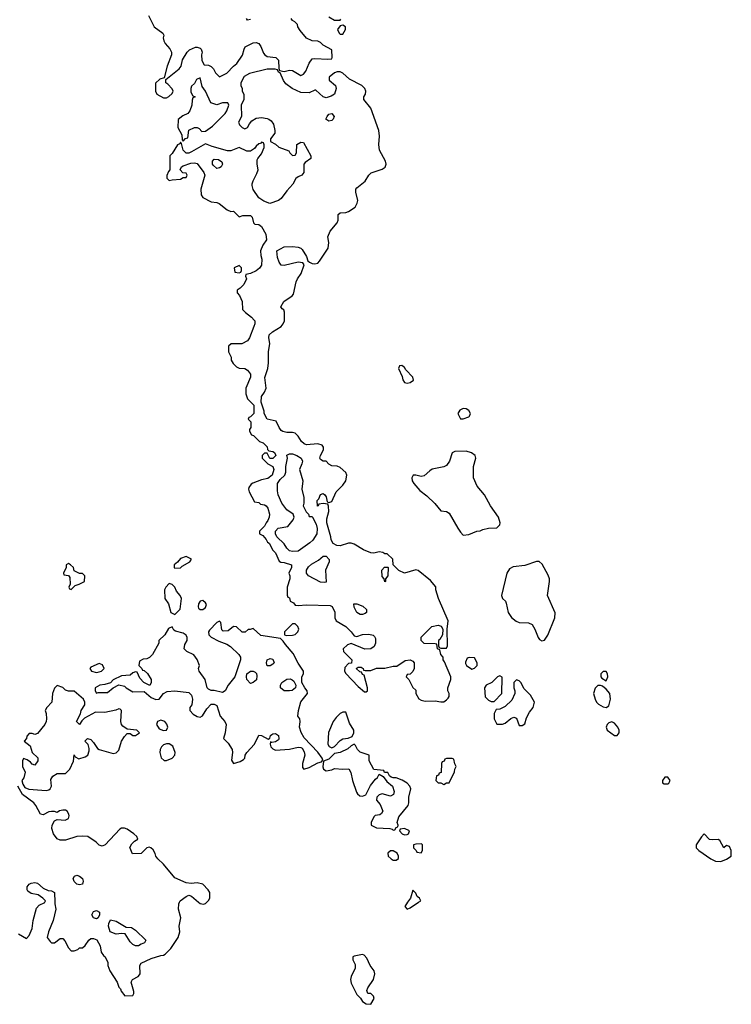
# Model space of a CAD drawing. Header units: inches. Extents: x 2380427 to 2580949, y 385907 to 546039.
# Tile 72 of 121: x 2561722 to 2566804, y 429272 to 436301. Entities that reach past the tile are written whole.
import ezdxf

# ---------------------------------------------------------------- set-up
doc = ezdxf.new("R2010")
doc.units = ezdxf.units.IN
doc.header["$MEASUREMENT"] = 0
doc.layers.add('C5462', color=7, linetype='Continuous')
doc.layers.add('C5463', color=7, linetype='Continuous')

msp = doc.modelspace()

# ---------------------------------------------------------------- linework, layer by layer
at = {"layer": 'C5462', "color": 5, "elevation": 40}
for points in [[(2561714, 429774), (2561770, 429742), (2561790, 429762), (2561810, 429814), (2561817.2, 429870), (2561842, 429958), (2561860.2, 429979.8), (2561902, 429998), (2561902.7, 430000)], [(2561971.9, 430000), (2561972, 429990), (2561981, 429950), (2561960.7, 429870), (2561927.3, 429790), (2561918, 429750), (2561939.6, 429719.6), (2561950, 429712), (2561970, 429712), (2562010, 429742), (2562030, 429742), (2562045.4, 429725.4), (2562070, 429674), (2562090, 429654), (2562110, 429654), (2562136.4, 429663.6), (2562150, 429674), (2562170, 429674), (2562190, 429692), (2562215.3, 429730), (2562230, 429741), (2562250, 429742.8), (2562273, 429733), (2562296, 429690), (2562303.6, 429643.6), (2562319.6, 429619.6), (2562332, 429610), (2562351.6, 429571.6), (2562351.3, 429550), (2562366.8, 429510), (2562418, 429430), (2562430, 429394), (2562442, 429382), (2562446.4, 429366.4), (2562472.7, 429332.7), (2562530, 429334), (2562538, 429350), (2562536.4, 429363.6), (2562518, 429430), (2562528, 429450), (2562568.8, 429471.1), (2562578, 429482), (2562582, 429490), (2562579, 429550), (2562590, 429564.7), (2562661.2, 429598.8), (2562730, 429620.7), (2562750, 429622.8), (2562762, 429630), (2562801.2, 429670), (2562853.2, 429750), (2562865.2, 429790), (2562862, 429830), (2562873.2, 429890), (2562857.2, 429950), (2562859, 429990), (2562864, 430000)], [(2562999.9, 430000), (2563010, 429991), (2563033.6, 429986.4), (2563050, 429991.3), (2563058.4, 430000)], [(2564492, 430000), (2564472, 429970), (2564490, 429952), (2564510, 429961), (2564570.5, 430000)]]:
    msp.add_lwpolyline(points, dxfattribs=at)
for points in [[(2562270, 429882), (2562248, 429890), (2562238, 429910), (2562250, 429934), (2562270, 429942), (2562292, 429930), (2562292, 429910), (2562282, 429890)], [(2562550, 429688.7), (2562530, 429698), (2562510, 429718), (2562475.3, 429775.3), (2562450, 429778), (2562410, 429773.2), (2562368.7, 429790), (2562355.3, 429830), (2562358, 429850), (2562370, 429874), (2562410, 429864.7), (2562483.6, 429823.6), (2562519.6, 429819.6), (2562550, 429802), (2562622, 429730), (2562614, 429710), (2562590, 429702), (2562570, 429689)], [(2564170, 429628.7), (2564110, 429615.3), (2564102, 429610), (2564102, 429590), (2564117.3, 429557.3), (2564117.3, 429530), (2564088.2, 429470), (2564084.9, 429450), (2564090, 429422), (2564130, 429342), (2564155.3, 429315.3), (2564170, 429292), (2564196, 429276), (2564230, 429272), (2564254, 429314), (2564248, 429330), (2564230, 429348), (2564208.7, 429348.7), (2564202, 429370), (2564209, 429390), (2564249.2, 429450), (2564257.2, 429490), (2564254, 429510), (2564224, 429550), (2564202, 429602), (2564183.1, 429623.1)]]:
    msp.add_lwpolyline(points, close=True, dxfattribs=at)
at = {"layer": 'C5463', "color": 5, "elevation": 40}
for points in [[(2562642, 436330), (2562682, 436250), (2562745.4, 436205.4), (2562751, 436190), (2562746, 436170), (2562751.3, 436150), (2562761, 436130), (2562793.7, 436093.7), (2562806, 436070), (2562806.8, 436050), (2562776, 435970), (2562754, 435886), (2562723.6, 435876.4), (2562692.7, 435847.3), (2562691.6, 435791.6), (2562702, 435770), (2562750, 435742), (2562770, 435742), (2562788, 435752), (2562810, 435774), (2562818, 435790), (2562810, 435806), (2562780.4, 435840.4), (2562766, 435850), (2562766, 435874), (2562862, 435950), (2562875.3, 435970), (2562885.6, 436014.4), (2562918, 436070), (2562934.6, 436085.4), (2562976.4, 436103.6), (2562990, 436104.7), (2563010, 436098), (2563018, 436090), (2563024.7, 436070), (2563021, 436050), (2563022.8, 436010), (2563039.6, 435979.6), (2563070, 435976), (2563090, 435966), (2563106, 435950), (2563121.4, 435921.4), (2563150, 435892), (2563200.4, 435919.6), (2563248, 435970), (2563272.9, 435987.1), (2563312.9, 436047.1), (2563324, 436090), (2563333.2, 436106.8), (2563390, 436136), (2563410, 436138), (2563430.8, 436130.8), (2563444.7, 436110), (2563462, 436062), (2563472, 436050), (2563490, 436038), (2563550.7, 436030.7), (2563570, 436012), (2563572.7, 435952.7), (2563578, 435938), (2563610, 435932), (2563650, 435941), (2563670, 435938), (2563730, 435902), (2563750, 435912), (2563765.6, 435934.4), (2563789.3, 435990.7), (2563810, 436022), (2563830, 436024.7), (2563922, 436018), (2563950, 436022), (2563954, 436030), (2563950, 436086), (2563890, 436118), (2563870, 436138), (2563850, 436148), (2563810, 436149), (2563770, 436169.3), (2563724.4, 436224.4), (2563709.3, 436250), (2563705.6, 436265.6), (2563686, 436286), (2563670, 436295.3), (2563661.2, 436310)], [(2563370, 436302), (2563350, 436298), (2563342, 436310)], [(2563930, 436322), (2563970, 436298), (2564010, 436298), (2564016.5, 436303.5)], [(2563058.4, 430000), (2563070, 430012), (2563079, 430030), (2563079, 430070), (2563068.7, 430090), (2563030, 430128.7), (2562990, 430139), (2562946, 430134), (2562910, 430139.3), (2562830, 430176), (2562750, 430272.7), (2562709.2, 430310), (2562693.2, 430330), (2562689.1, 430349.1), (2562675.5, 430375.5), (2562658, 430390), (2562646, 430394), (2562630, 430388), (2562590, 430348), (2562527.3, 430347.3), (2562508.4, 430391.6), (2562523.1, 430416.9), (2562543.1, 430436.9), (2562566, 430450), (2562558, 430470), (2562538, 430490), (2562490, 430522), (2562470, 430528.7), (2562450, 430528.7), (2562436.9, 430523.1), (2562332, 430410), (2562310, 430402), (2562290, 430408.7), (2562268, 430430), (2562208.8, 430468.9), (2562170, 430472.3), (2562130, 430469.2), (2562050, 430444), (2562010, 430442.7), (2561990, 430452.7), (2561963.6, 430490), (2561952.3, 430527.7), (2561955.1, 430550), (2561970, 430581), (2561990, 430592), (2562046.4, 430586.4), (2562070, 430598), (2562076.5, 430616.5), (2562074, 430630), (2562062, 430650), (2562050, 430657.2), (2562030, 430657.2), (2562007.5, 430652.5), (2561990, 430642), (2561970, 430648.7), (2561950, 430649), (2561930, 430645.2), (2561890, 430625.2), (2561870, 430628.7), (2561838, 430690), (2561822.7, 430710), (2561742, 430770), (2561708.4, 430828.4)], [(2561902.7, 430000), (2561906, 430010), (2561888, 430030), (2561852.9, 430052.9), (2561803.3, 430063.3), (2561780.1, 430080.1), (2561775.1, 430090), (2561775.1, 430110), (2561789.6, 430130.4), (2561803.3, 430136.7), (2561830, 430140.7), (2561850, 430136), (2561890, 430101), (2561925.4, 430085.4), (2561950, 430082), (2561971.3, 430070), (2561971.9, 430000)], [(2564570.5, 430000), (2564586, 430010), (2564578, 430030), (2564561.2, 430041.2), (2564550, 430066), (2564530, 430086), (2564512, 430030), (2564492, 430000)], [(2562864, 430000), (2562869, 430010), (2562910, 430041), (2562930.9, 430050.9), (2562950, 430044.7), (2562999.9, 430000)]]:
    msp.add_lwpolyline(points, dxfattribs=at)
for points in [[(2564030, 436262), (2564010, 436258), (2563992, 436230), (2564003.5, 436203.5), (2564010, 436198), (2564030, 436198), (2564049, 436230), (2564048, 436250)], [(2563490, 435948), (2563363.6, 435916.4), (2563325.4, 435894.6), (2563302, 435850), (2563302, 435830), (2563312, 435810), (2563312, 435790), (2563322, 435770), (2563322, 435730), (2563304.7, 435690), (2563306, 435610), (2563284.7, 435570), (2563292, 435550), (2563310, 435532), (2563330, 435522), (2563350, 435532), (2563362.7, 435557.3), (2563380.9, 435579.1), (2563410, 435598), (2563450, 435602), (2563490, 435596), (2563502, 435590), (2563518, 435578), (2563534.4, 435554.4), (2563544.7, 435510), (2563544.7, 435490), (2563514, 435450), (2563514, 435430), (2563550, 435411.3), (2563572, 435390), (2563644.7, 435364.7), (2563652, 435350), (2563670, 435332), (2563690, 435334), (2563698, 435350), (2563702, 435410), (2563730, 435426), (2563750, 435424.7), (2563802, 435330), (2563802, 435310), (2563759.6, 435280.4), (2563752, 435270), (2563751, 435210), (2563736, 435190), (2563710, 435179), (2563694, 435166), (2563672.8, 435127.2), (2563630, 435079), (2563590, 435024), (2563570, 435009), (2563508.7, 434988.7), (2563464.7, 435004.7), (2563429.2, 435029.2), (2563389.3, 435089.3), (2563383.1, 435116.9), (2563382, 435130), (2563388.7, 435150), (2563416.5, 435203.5), (2563424, 435230), (2563417.2, 435270), (2563419, 435301), (2563422, 435310), (2563450, 435342), (2563467.3, 435387.3), (2563467.3, 435407.3), (2563462, 435422), (2563450, 435426), (2563442, 435418), (2563430, 435415.3), (2563410, 435398), (2563398.8, 435381.2), (2563370, 435362), (2563343.1, 435363.1), (2563290, 435388.7), (2563230, 435365.2), (2563205.6, 435365.6), (2563096, 435396), (2563050, 435415.3), (2562950, 435357.2), (2562930, 435349), (2562910, 435348.7), (2562889, 435369), (2562878, 435418), (2562870, 435426), (2562864.7, 435415.3), (2562850, 435408), (2562810, 435346), (2562794, 435330), (2562794, 435230), (2562783.6, 435216.4), (2562772.7, 435187.3), (2562772, 435170), (2562790, 435152), (2562810, 435158), (2562870, 435162), (2562890, 435174), (2562910, 435174), (2562918, 435190), (2562910, 435206), (2562887.3, 435207.3), (2562868.4, 435228.4), (2562878, 435250), (2562890, 435258), (2562944.7, 435275.3), (2562970, 435278.8), (2562990, 435274.8), (2563038, 435210), (2563044.7, 435190), (2563016, 435090), (2563018, 435050), (2563030.9, 435030.9), (2563090, 435001), (2563130, 434994.8), (2563147.5, 434987.5), (2563203.6, 434943.6), (2563230, 434932), (2563250, 434934), (2563290, 434894), (2563316.4, 434903.6), (2563370, 434902), (2563382, 434890), (2563392, 434850), (2563401, 434841), (2563430, 434838), (2563450, 434824.7), (2563481, 434770), (2563484.7, 434730), (2563458, 434690), (2563442, 434650), (2563443.6, 434616.4), (2563450.8, 434590), (2563450, 434548), (2563434, 434526), (2563410, 434508), (2563370, 434488), (2563338, 434482), (2563334, 434470), (2563342, 434450), (2563322, 434410), (2563296.9, 434383.1), (2563274, 434370), (2563274, 434350), (2563291.6, 434331.6), (2563311.3, 434290), (2563312.7, 434232.7), (2563334, 434210), (2563378, 434178), (2563396.8, 434156.8), (2563401, 434150), (2563401, 434130), (2563394.8, 434110), (2563362.8, 434030), (2563350, 434009), (2563307.3, 433987.3), (2563232.7, 433987.3), (2563214, 433970), (2563214, 433930), (2563231.6, 433891.6), (2563232, 433870), (2563245.4, 433845.4), (2563270, 433822), (2563290, 433812), (2563330, 433811.3), (2563350, 433798), (2563371, 433770), (2563371.2, 433748.9), (2563338, 433670), (2563338, 433630), (2563350, 433594), (2563394, 433550), (2563394, 433490), (2563370, 433466), (2563358, 433462), (2563354, 433450), (2563372, 433430), (2563372, 433390), (2563363.6, 433376.4), (2563363.6, 433363.6), (2563378, 433338), (2563392.7, 433332.7), (2563434, 433290), (2563459.8, 433279.8), (2563490, 433252), (2563492, 433232), (2563502, 433222), (2563530, 433218), (2563542, 433210), (2563551, 433190), (2563530, 433168), (2563508, 433168), (2563490, 433206), (2563470, 433206), (2563454, 433190), (2563454, 433170), (2563494, 433130), (2563530.9, 433110.9), (2563538, 433090), (2563524.7, 433050), (2563494.4, 433025.6), (2563450, 433015.3), (2563387.1, 432992.9), (2563374.8, 432985.2), (2563358, 432962), (2563356, 432950), (2563361, 432930), (2563398, 432858), (2563430, 432854), (2563442, 432842), (2563470, 432838), (2563482, 432830), (2563493.4, 432813.4), (2563506, 432770), (2563504.7, 432750), (2563495.3, 432724.7), (2563482, 432710), (2563470, 432686), (2563434, 432650), (2563434, 432630), (2563458, 432618), (2563482, 432590), (2563491.6, 432571.6), (2563503.6, 432563.6), (2563530, 432514), (2563550, 432494), (2563575.3, 432435.3), (2563587.3, 432427.3), (2563610, 432426), (2563662, 432410), (2563662, 432390), (2563644.7, 432350), (2563651.3, 432330), (2563651.3, 432310), (2563631.3, 432250), (2563632.7, 432192.7), (2563638, 432178), (2563650, 432174), (2563654, 432150), (2563676.9, 432136.9), (2563690, 432122), (2563710, 432118), (2563770, 432124.7), (2563939.6, 432119.6), (2563952.7, 432112.7), (2563971.6, 432071.6), (2563972, 432030), (2563982, 432010), (2564052, 431970), (2564090, 431932), (2564110, 431902), (2564130, 431898), (2564170, 431911), (2564214.8, 431914.8), (2564246.8, 431906.8), (2564256.8, 431896.8), (2564262.8, 431882.8), (2564264, 431850), (2564254, 431826), (2564230.8, 431809.2), (2564186, 431806), (2564090, 431848), (2564062, 431838), (2564032, 431810), (2564034, 431790), (2564094, 431730), (2564092.7, 431707.3), (2564070, 431706), (2564043.6, 431676.4), (2564042, 431650), (2564050, 431634), (2564139.6, 431539.6), (2564183.6, 431503.6), (2564196.4, 431503.6), (2564206, 431510), (2564206, 431530), (2564182, 431622), (2564170, 431626), (2564162, 431642), (2564150, 431646), (2564126, 431670), (2564140.4, 431679.6), (2564159.6, 431679.6), (2564174, 431670), (2564178, 431658), (2564190, 431654), (2564230, 431654), (2564270, 431671.3), (2564330, 431671.3), (2564390, 431684.7), (2564415.3, 431684.7), (2564474.6, 431725.4), (2564510, 431732), (2564530, 431722), (2564538, 431710), (2564538, 431670), (2564530, 431648), (2564510, 431628), (2564490, 431626), (2564482, 431610), (2564502, 431590), (2564530, 431534), (2564550, 431514), (2564552, 431490), (2564571.6, 431451.6), (2564590, 431442), (2564616.9, 431436.9), (2564690, 431438.8), (2564730, 431431), (2564750, 431431.3), (2564770, 431444.7), (2564783.1, 431456.9), (2564788.7, 431470), (2564788.7, 431490), (2564779, 431510), (2564779, 431530), (2564802, 431590), (2564802, 431610), (2564756.4, 431716.4), (2564746, 431730), (2564746, 431750), (2564728.4, 431768.4), (2564722, 431802), (2564706, 431810), (2564702, 431842), (2564690, 431846), (2564610, 431848.7), (2564588, 431870), (2564590, 431894), (2564666, 431970), (2564710, 431978), (2564731, 431971), (2564744.7, 431950), (2564742, 431910), (2564723.6, 431876.4), (2564714, 431870), (2564714, 431830), (2564718, 431818), (2564730, 431814), (2564770, 431814), (2564778, 431830), (2564775.3, 431950), (2564782, 432010), (2564712, 432170), (2564693.2, 432230), (2564693.2, 432253.2), (2564656.5, 432296.5), (2564568.8, 432368.9), (2564550, 432374), (2564470, 432348.7), (2564429, 432369), (2564388, 432408), (2564386, 432450), (2564347.3, 432487.3), (2564330, 432488), (2564316.4, 432496.4), (2564290, 432502), (2564250, 432493.2), (2564230, 432496), (2564177, 432517), (2564110, 432557.2), (2564090, 432564), (2564070, 432562.7), (2564010, 432546), (2563986.6, 432546.6), (2563960.9, 432560.9), (2563946.6, 432586.6), (2563945.2, 432610), (2563915.3, 432710), (2563916.4, 432736.4), (2563929, 432790), (2563928, 432828), (2563922, 432842), (2563890, 432848), (2563858, 432842), (2563854, 432830), (2563848, 432828), (2563847.3, 432867.3), (2563859, 432881), (2563869.4, 432910.6), (2563890, 432918), (2563902, 432910), (2563910, 432894), (2563918, 432858), (2563930, 432854), (2563950, 432862), (2563981.2, 432930), (2564030, 432978.8), (2564052, 433010), (2564058, 433050), (2564050, 433068.7), (2564010, 433104), (2563990, 433114), (2563950, 433115.3), (2563930, 433128), (2563910, 433148.7), (2563889.3, 433149.3), (2563870, 433162), (2563865.2, 433170), (2563869.3, 433190), (2563892.7, 433230), (2563892.7, 433250), (2563882.7, 433262.7), (2563851.9, 433271.9), (2563770, 433266.6), (2563752.5, 433272.5), (2563734, 433290), (2563710, 433328.7), (2563690, 433348.7), (2563670, 433354), (2563630, 433354), (2563602, 433362), (2563589.3, 433369.3), (2563575.3, 433390), (2563554.6, 433434.6), (2563489, 433449), (2563468.4, 433488.4), (2563467.3, 433507.3), (2563446, 433570), (2563448, 433610), (2563470, 433642), (2563482, 433670), (2563473.6, 433746.4), (2563494, 433810), (2563499, 433850), (2563498, 433930), (2563509.3, 433990), (2563501.2, 434030), (2563504, 434050), (2563527, 434073), (2563588.7, 434110), (2563604, 434130), (2563613.2, 434150), (2563613.6, 434213.6), (2563608.4, 434228.4), (2563596.4, 434236.4), (2563588, 434250), (2563608.7, 434290), (2563668.7, 434330), (2563677.5, 434342.5), (2563697.2, 434430), (2563705.2, 434450), (2563731.3, 434488.7), (2563754, 434550), (2563744, 434564), (2563710, 434569.2), (2563610, 434545.2), (2563589.3, 434549.3), (2563575.3, 434570), (2563563.1, 434603.1), (2563558, 434650), (2563610, 434678.8), (2563670, 434682), (2563710, 434677.3), (2563730.6, 434670.6), (2563739.8, 434659.8), (2563770.8, 434610), (2563779.6, 434579.6), (2563791.3, 434570), (2563810, 434560.7), (2563830, 434557.3), (2563850, 434562.8), (2563864.1, 434575.9), (2563924, 434670), (2563929, 434710), (2563922, 434750), (2563939, 434790), (2563989.2, 434850), (2563997.2, 434870), (2563995.3, 434910), (2564010, 434921), (2564050, 434924), (2564070, 434930.7), (2564118, 434962), (2564133.2, 434990), (2564137.2, 435010), (2564122.7, 435070), (2564122.7, 435090), (2564130, 435101), (2564190, 435146.8), (2564215.1, 435190), (2564231.4, 435208.6), (2564310, 435233), (2564332.9, 435247.1), (2564338.4, 435270), (2564335.1, 435290), (2564292.3, 435370), (2564286.6, 435410), (2564292.3, 435470), (2564286.6, 435510), (2564230, 435668.7), (2564179, 435730), (2564179, 435750), (2564191.7, 435768.3), (2564195.1, 435790), (2564186.6, 435810), (2564165.2, 435830), (2564077.2, 435877.2), (2564030, 435919), (2564010, 435928.7), (2563990, 435928.7), (2563970, 435922), (2563931.3, 435890), (2563932, 435870), (2563978, 435830), (2563981, 435810), (2563970, 435768), (2563946.4, 435753.6), (2563910, 435744), (2563889, 435749), (2563836.4, 435796.4), (2563830, 435798), (2563790, 435778), (2563730, 435782), (2563668.7, 435808.7), (2563622.7, 435842.7), (2563606, 435866), (2563582, 435922), (2563570, 435926), (2563562, 435942), (2563547.3, 435947.3)], [(2563010, 435886), (2562985.4, 435874.6), (2562970, 435846), (2562950, 435826), (2562944.7, 435810), (2562943.6, 435783.6), (2562958, 435758), (2562974, 435750), (2562958, 435742), (2562952.7, 435727.3), (2562952, 435690), (2562938, 435650), (2562922, 435630), (2562886.4, 435613.6), (2562852.7, 435587.3), (2562852, 435530), (2562879.6, 435479.6), (2562882, 435442), (2562890, 435434), (2562907.3, 435452.7), (2562922, 435458), (2562930, 435512), (2562970, 435531.3), (2562990, 435531.3), (2563003.6, 435523.6), (2563022, 435502), (2563050, 435504.7), (2563098.9, 435541.1), (2563188.7, 435630), (2563202, 435650), (2563215.3, 435690), (2563207.3, 435707.3), (2563170, 435708), (2563130, 435694), (2563086, 435706), (2563048, 435790), (2563024, 435824)], [(2563930, 435577.2), (2563909.4, 435590), (2563917.2, 435610), (2563930, 435626), (2563950, 435630.6), (2563966.8, 435610), (2563960.7, 435590), (2563950, 435580.9)], [(2563130, 435239), (2563103.2, 435263.2), (2563099, 435270), (2563099, 435290), (2563110, 435304.7), (2563142, 435302), (2563165.4, 435285.4), (2563171.2, 435268.9), (2563162, 435250), (2563150, 435244)], [(2563290, 434546), (2563254, 434530), (2563258, 434498), (2563290, 434494), (2563302, 434498), (2563306, 434510), (2563306, 434530)], [(2564450, 433832.7), (2564434, 433830), (2564428, 433810), (2564454, 433754), (2564458.8, 433730), (2564470, 433711.3), (2564490, 433706.8), (2564510, 433711.3), (2564533.2, 433726.8), (2564529, 433750), (2564480.1, 433800.1), (2564470, 433819)], [(2564890, 433526), (2564866, 433514), (2564851.3, 433490), (2564870, 433452), (2564890, 433451.3), (2564930, 433466), (2564935.3, 433470), (2564941.2, 433490), (2564929.2, 433510), (2564910, 433522)], [(2563790, 432754), (2563810, 432754), (2563814, 432750), (2563839.1, 432699.1), (2563847.5, 432667.5), (2563843, 432630), (2563814.4, 432585.6), (2563794.1, 432565.9), (2563710, 432506.6), (2563670, 432505.2), (2563648, 432510), (2563628.8, 432528.9), (2563610, 432558), (2563558, 432610), (2563548.7, 432630), (2563548.7, 432650), (2563568, 432670), (2563636, 432684), (2563675.3, 432730), (2563682, 432750), (2563675.3, 432770), (2563630, 432802.7), (2563594, 432850), (2563567.7, 432907.7), (2563563.2, 432936.8), (2563562, 432990), (2563581.2, 433018.8), (2563615.3, 433050), (2563622, 433070), (2563622, 433110), (2563635.3, 433170), (2563629, 433191), (2563650, 433202), (2563670, 433201), (2563702, 433190), (2563731.3, 433170), (2563741, 433150), (2563738, 433130), (2563721, 433090), (2563744.7, 433010), (2563738, 432950), (2563752, 432890), (2563752, 432850), (2563746, 432830), (2563767.9, 432787.9), (2563784.7, 432770)], [(2564910, 433221.2), (2564830, 433217.2), (2564810, 433208.7), (2564791.9, 433148.1), (2564770, 433119.3), (2564750, 433109.5), (2564668.4, 433091.6), (2564650, 433080.9), (2564610, 433044.5), (2564590, 433039.5), (2564550, 433049.3), (2564530.9, 433049.1), (2564523, 433030), (2564526, 433010), (2564537.3, 432990), (2564579.9, 432939.9), (2564630, 432900.7), (2564686.6, 432846.6), (2564730, 432794.8), (2564770.6, 432790.6), (2564790, 432778), (2564850.7, 432670.7), (2564870, 432642), (2564890, 432622), (2564930, 432624.7), (2564986, 432650), (2565010, 432652), (2565030, 432662), (2565070, 432672), (2565130, 432674), (2565150, 432694), (2565153.2, 432710), (2565141.2, 432750), (2565083.7, 432830), (2565041.2, 432910), (2564989.7, 432969.7), (2564963.7, 433030), (2564963.7, 433110), (2564979, 433170), (2564975.3, 433190), (2564949.2, 433209.2)], [(2562070, 432418), (2562054, 432410), (2562054, 432390), (2562034, 432350), (2562038, 432338), (2562070, 432334), (2562079.6, 432319.6), (2562082, 432270), (2562074, 432250), (2562078, 432238), (2562090, 432234), (2562118, 432262), (2562146, 432270), (2562186, 432290), (2562188, 432330), (2562170, 432348), (2562150, 432348), (2562110, 432366), (2562106, 432390), (2562086, 432410)], [(2562910, 432468.7), (2562870, 432454), (2562850, 432428), (2562824.7, 432410), (2562824.7, 432390), (2562830, 432384.7), (2562870, 432386.8), (2562881.5, 432398.5), (2562938, 432430), (2562948, 432450)], [(2563898, 432282), (2563870, 432285.2), (2563784, 432330), (2563769.2, 432350), (2563769.4, 432370.6), (2563785.1, 432394.9), (2563805.6, 432414.4), (2563857, 432443), (2563890, 432472), (2563910.9, 432470.9), (2563931.6, 432448.4), (2563932, 432430), (2563906.8, 432370), (2563910, 432286)], [(2565412.5, 432432.5), (2565330, 432405.1), (2565245.5, 432394.5), (2565219.8, 432380.2), (2565202, 432350), (2565164, 432190), (2565171, 432170), (2565190.4, 432150.4), (2565196.7, 432136.7), (2565210.4, 432070), (2565234.1, 432034.1), (2565267.7, 432007.7), (2565290, 431998.4), (2565355.5, 431995.5), (2565382.8, 431982.8), (2565401, 431950), (2565424.7, 431890), (2565435.3, 431875.3), (2565450, 431866), (2565470, 431871.3), (2565493.3, 431906.7), (2565542.7, 432030), (2565545.6, 432065.6), (2565492, 432190), (2565504.5, 432290), (2565504.5, 432310), (2565495.9, 432335.9), (2565454.2, 432414.2), (2565431.9, 432431.9)], [(2564330, 432288.7), (2564326, 432310), (2564310, 432326), (2564308.7, 432370), (2564328.4, 432391.6), (2564350, 432392), (2564354, 432390), (2564351.3, 432330), (2564334, 432310), (2564334, 432290)], [(2562790, 432275.3), (2562764.7, 432250), (2562756, 432230), (2562758, 432170), (2562784.7, 432130), (2562802, 432070), (2562830, 432054), (2562867.3, 432092.7), (2562878, 432170), (2562868, 432190), (2562841.2, 432221.2), (2562829.2, 432250), (2562810, 432269.2)], [(2563030, 432154.5), (2563010, 432148.7), (2562998.8, 432130), (2562996, 432110), (2562999.6, 432099.6), (2563011, 432091), (2563030, 432090.8), (2563050, 432104.7), (2563055.1, 432124.9), (2563050, 432139)], [(2564170, 432054), (2564154.6, 432054.6), (2564129.3, 432069.3), (2564110, 432106), (2564108.7, 432131.3), (2564130, 432131.3), (2564173.7, 432113.7), (2564198, 432090), (2564198, 432070), (2564190, 432062)], [(2563150, 432008), (2563130, 431998), (2563076.9, 431943.1), (2563071.3, 431930), (2563072, 431910), (2563090, 431892), (2563144, 431864), (2563202, 431842), (2563226.4, 431826.4), (2563286, 431770), (2563298.8, 431750), (2563298.8, 431730), (2563258, 431610), (2563210.7, 431549.3), (2563190, 431508.7), (2563170, 431499), (2563111.8, 431511.8), (2563090, 431512), (2563070, 431520.7), (2563060.7, 431530), (2563046, 431590), (2563004, 431650), (2562999, 431670), (2563005.2, 431690), (2562990, 431734), (2562966.8, 431766.8), (2562915.3, 431790), (2562897.2, 431810), (2562900.2, 431839.8), (2562917.2, 431870), (2562917.2, 431890), (2562910, 431908), (2562890, 431922), (2562834.6, 431934.6), (2562823.1, 431943.1), (2562810, 431966), (2562784.7, 431955.3), (2562758, 431910), (2562716, 431870), (2562714.8, 431850), (2562670, 431768.7), (2562650, 431748), (2562630, 431738), (2562603.6, 431736.4), (2562578, 431722), (2562574, 431690), (2562594, 431670), (2562598, 431658), (2562610, 431654), (2562634.4, 431634.4), (2562662, 431590), (2562662, 431570), (2562651.2, 431548.9), (2562608.8, 431568.9), (2562580.2, 431600.2), (2562562, 431642), (2562550, 431646), (2562530, 431638), (2562510, 431622), (2562450, 431618), (2562390, 431588), (2562370, 431568), (2562330, 431555.3), (2562294, 431550), (2562262, 431530), (2562262, 431510), (2562270, 431494), (2562282, 431498), (2562350, 431498), (2562388.7, 431531.3), (2562430, 431552), (2562470, 431542), (2562482, 431530), (2562530, 431502), (2562610, 431504.7), (2562662, 431462), (2562693.2, 431446.8), (2562718, 431450), (2562748, 431490), (2562775.3, 431504.7), (2562829.1, 431510.9), (2562930, 431497.3), (2562950, 431478), (2562956.4, 431450), (2562952.2, 431410), (2562937.1, 431390), (2562937.1, 431370), (2562962, 431342), (2562990, 431325.5), (2563010, 431320.7), (2563027.6, 431332.4), (2563057.7, 431382.3), (2563090, 431414), (2563110, 431414.8), (2563130, 431404.7), (2563153.4, 431330), (2563187.3, 431290), (2563196.3, 431270), (2563190.6, 431209.4), (2563178, 431170), (2563210, 431136), (2563239.1, 431090), (2563242, 431070), (2563235.3, 431015.3), (2563250, 430991.3), (2563295.5, 431004.5), (2563320.2, 431019.8), (2563328.7, 431030), (2563333.2, 431050), (2563345.2, 431070), (2563399.6, 431130), (2563430, 431194), (2563450, 431191.3), (2563496.4, 431163.6), (2563508.4, 431171.6), (2563514, 431190), (2563522.5, 431197.5), (2563530, 431202.8), (2563550, 431204.9), (2563570.3, 431190.3), (2563573.1, 431166.9), (2563570, 431159), (2563550, 431145.2), (2563522, 431142), (2563514, 431146), (2563511.3, 431130), (2563516, 431110), (2563530, 431096), (2563550, 431087.3), (2563650, 431094), (2563710, 431106.8), (2563730, 431106), (2563739.8, 431099.8), (2563754.4, 431074.4), (2563758.8, 431050), (2563742, 430990), (2563742.5, 430962.5), (2563751.2, 430951.1), (2563790, 430962), (2563850, 430996), (2563876.4, 431003.6), (2563886, 431014), (2563882, 431030), (2563851.9, 431071.9), (2563754.5, 431174.5), (2563731.5, 431211.5), (2563719.5, 431250), (2563725.2, 431290), (2563722, 431310), (2563709.2, 431330), (2563712.7, 431370), (2563730, 431432), (2563778, 431490), (2563775.3, 431510), (2563758, 431530), (2563738, 431570), (2563738, 431610), (2563748, 431630), (2563748, 431650), (2563710, 431708), (2563676.2, 431776.2), (2563620.2, 431840.2), (2563604.7, 431864.7), (2563584, 431884), (2563444, 431904), (2563390, 431955.3), (2563367.3, 431947.3), (2563352.7, 431947.3), (2563331.6, 431928.4), (2563310, 431928), (2563270, 431966), (2563250, 431968), (2563210, 431939), (2563175.3, 431935.3), (2563165.2, 431945.2), (2563158, 431998)], [(2563690, 431988), (2563670, 431988), (2563614, 431930), (2563614, 431910), (2563624.7, 431904.7), (2563670, 431906), (2563690, 431911.3), (2563708.7, 431930), (2563715.3, 431950), (2563708, 431970)], [(2562290, 431706), (2562230, 431678), (2562222, 431670), (2562234, 431650), (2562270, 431641), (2562290, 431644.7), (2562306, 431650), (2562326, 431670), (2562314.6, 431694.6)], [(2563490, 431688.7), (2563484, 431710), (2563489.3, 431730.7), (2563510, 431741), (2563530, 431736), (2563538.8, 431710), (2563530, 431699), (2563510, 431689)], [(2564932.7, 431747.3), (2564918, 431742), (2564904.7, 431715.3), (2564905.4, 431705.4), (2564914, 431690), (2564950, 431664.7), (2564970, 431672), (2564988, 431690), (2564988, 431710), (2564970, 431746)], [(2563370, 431562), (2563345.2, 431590), (2563341.2, 431610), (2563344, 431630), (2563370, 431650.7), (2563390, 431650.7), (2563403, 431643), (2563412.5, 431632.5), (2563416.7, 431616.7), (2563412.5, 431587.5), (2563390, 431568.7)], [(2565910, 431648), (2565890, 431648), (2565872, 431630), (2565872, 431610), (2565879.6, 431599.6), (2565910, 431582), (2565922, 431610), (2565919, 431630)], [(2563650, 431509.4), (2563609.6, 431509.6), (2563585.2, 431530), (2563583.7, 431550), (2563595.1, 431570), (2563630, 431593.4), (2563654.4, 431594.4), (2563667.3, 431587.3), (2563678.8, 431578.8), (2563694, 431550), (2563692, 431530), (2563667.1, 431512.9)], [(2565150, 431618), (2565134, 431610), (2565094, 431570), (2565054, 431550), (2565042, 431530), (2565046.4, 431466.4), (2565070, 431442), (2565090, 431434), (2565110, 431434), (2565166, 431490), (2565167.3, 431607.3)], [(2565270, 431588), (2565251.6, 431568.4), (2565251.3, 431530), (2565258, 431510), (2565258, 431490), (2565237.3, 431442.7), (2565190, 431398), (2565150, 431378), (2565124.7, 431375.3), (2565111.6, 431348.4), (2565111.3, 431310), (2565130, 431272), (2565170, 431272), (2565190, 431278), (2565230, 431312), (2565250, 431322), (2565270, 431314), (2565290, 431262), (2565310, 431262), (2565330, 431274), (2565342, 431318), (2565363.2, 431356.8), (2565388.7, 431390), (2565398, 431430), (2565370, 431478), (2565324.7, 431524.7), (2565302, 431570), (2565290, 431582)], [(2561990, 431548), (2561970, 431528), (2561956, 431490), (2561951, 431430), (2561916, 431390), (2561904.7, 431370), (2561911.6, 431348.4), (2561914, 431310), (2561912, 431290), (2561902, 431270), (2561850, 431206), (2561830, 431198), (2561810, 431206), (2561790, 431206), (2561772.7, 431187.3), (2561771.6, 431168.4), (2561754, 431150), (2561798, 431118), (2561812, 431070), (2561851.6, 431031.6), (2561851.3, 431010), (2561830, 430978), (2561810, 430986), (2561800.4, 431000.4), (2561776.4, 431016.4), (2561750, 431026), (2561742, 431010), (2561742, 430970), (2561762, 430930), (2561750.7, 430889.3), (2561738, 430870), (2561743.6, 430843.6), (2561759.8, 430819.8), (2561787.5, 430807.5), (2561910, 430798), (2561930, 430803), (2561939.3, 430810), (2561949.5, 430830), (2561944.2, 430875.8), (2561958.9, 430901.1), (2561990, 430920.5), (2562050, 430920.7), (2562081.2, 430950), (2562107.3, 431007.3), (2562110, 431054), (2562118, 431038), (2562144.7, 431024.7), (2562190, 431038), (2562208, 431050), (2562218, 431082), (2562218, 431098), (2562210, 431126), (2562188, 431150), (2562206, 431170), (2562230, 431162), (2562250, 431142), (2562278.8, 431098.8), (2562290.6, 431090.6), (2562390, 431063), (2562410, 431067.7), (2562430, 431086.8), (2562449.5, 431150.5), (2562470, 431184.7), (2562490, 431204.7), (2562510, 431204.7), (2562530, 431192), (2562550, 431191.3), (2562578, 431210), (2562558, 431230), (2562490, 431237.2), (2562458.4, 431258.4), (2562449.6, 431269.6), (2562443.7, 431290), (2562448.7, 431368.7), (2562439, 431379), (2562430, 431382), (2562407.5, 431372.5), (2562330, 431355.3), (2562263.6, 431356.4), (2562184.7, 431315.3), (2562164.7, 431295.3), (2562150, 431268.7), (2562128.7, 431290), (2562155.3, 431344.7), (2562162, 431370), (2562188, 431410), (2562188, 431430), (2562178, 431450), (2562110, 431508), (2562070, 431508), (2562050, 431515.3), (2562030, 431534)], [(2565870, 431548.7), (2565850, 431548), (2565831, 431529), (2565821, 431490), (2565830.7, 431450.7), (2565841, 431430), (2565854.4, 431414.4), (2565890, 431396), (2565910, 431391.3), (2565930, 431402), (2565941.2, 431450), (2565937.2, 431490), (2565910, 431522), (2565883.1, 431543.1)], [(2564050, 431358), (2564030, 431358), (2564010, 431348.7), (2563981.4, 431318.6), (2563961, 431290), (2563927.1, 431212.9), (2563922, 431130), (2563931.6, 431111.6), (2563950, 431102), (2563970, 431112), (2564010, 431156), (2564030, 431166), (2564068.7, 431171.3), (2564095.3, 431184.7), (2564108, 431210), (2564108, 431230), (2564078, 431278)], [(2562730, 431300.5), (2562706, 431290), (2562699.1, 431270), (2562717.6, 431237.6), (2562750, 431226.4), (2562770, 431228.2), (2562780.5, 431250), (2562772.9, 431272.9), (2562759.5, 431290)], [(2565950, 431288.7), (2565930, 431282), (2565918, 431270), (2565911.3, 431250), (2565918, 431230), (2565970, 431192), (2565990, 431192), (2566002, 431210), (2566002, 431230), (2565994, 431250), (2565970, 431279)], [(2562770, 431132.3), (2562750, 431123.7), (2562734, 431110), (2562724.9, 431090), (2562722, 431070), (2562732.4, 431032.4), (2562753, 431013), (2562770, 431012.4), (2562810, 431028.7), (2562829.6, 431050), (2562832.8, 431070), (2562814.6, 431114.6), (2562790, 431132)], [(2564110, 431128), (2564090, 431118), (2564065.4, 431094.6), (2564010.5, 431069.5), (2563970, 431062), (2563930, 431022), (2563892, 431008), (2563886.4, 430966.4), (2563892, 430950), (2563910, 430938), (2563950, 430944.7), (2563970, 430956), (2564030, 430950.8), (2564073.4, 430953.4), (2564087.7, 430927.7), (2564098, 430870), (2564126.6, 430786.6), (2564133.7, 430773.7), (2564150, 430761), (2564170, 430758), (2564193.2, 430766.8), (2564226.3, 430833.7), (2564262, 430878), (2564278, 430890), (2564290, 430914), (2564318, 430898), (2564343.5, 430863.5), (2564384.7, 430830), (2564396, 430790), (2564390.7, 430769.3), (2564370, 430759), (2564310, 430774), (2564290, 430768), (2564272, 430750), (2564271.3, 430730), (2564297.3, 430697.3), (2564316, 430650), (2564306.4, 430633.6), (2564294.8, 430625.2), (2564261, 430619), (2564252, 430610), (2564232, 430570), (2564232, 430550), (2564270, 430531), (2564366, 430526), (2564382, 430522), (2564390, 430514), (2564402, 430518), (2564410, 430534), (2564422, 430538), (2564426, 430550), (2564418, 430570), (2564428.7, 430610), (2564495.3, 430690), (2564502, 430710), (2564501.2, 430750), (2564515.3, 430810), (2564508, 430830), (2564488, 430850), (2564452.9, 430872.9), (2564410, 430888.7), (2564390, 430888), (2564374.6, 430894.6), (2564363.1, 430903.1), (2564350, 430926), (2564327.3, 430927.3), (2564322, 430942), (2564250, 430948), (2564218, 431010), (2564218, 431050), (2564152.9, 431072.9), (2564135.3, 431090), (2564120.4, 431120.4)], [(2564810, 431026), (2564770, 431026), (2564758, 431022), (2564752.7, 431007.3), (2564738, 431002), (2564734, 430990), (2564732.7, 430927.3), (2564718, 430922), (2564712.7, 430907.3), (2564698, 430902), (2564694, 430870), (2564710, 430854), (2564730, 430854), (2564750, 430842), (2564770, 430854), (2564790, 430854), (2564827.3, 430932.7), (2564828.4, 430951.6), (2564838, 430970), (2564828.4, 430988.4), (2564822, 431022)], [(2566350, 430894), (2566330, 430893.2), (2566312, 430870), (2566312.7, 430852.7), (2566325.4, 430845.4), (2566350, 430844.7), (2566358, 430850), (2566368, 430870)], [(2564470, 430526), (2564438, 430522), (2564434, 430510), (2564454, 430490), (2564470, 430482), (2564490, 430484.7), (2564498, 430490), (2564506, 430510)], [(2566610, 430488), (2566590, 430468), (2566552, 430410), (2566552, 430390), (2566572, 430370), (2566658, 430310), (2566690, 430294.8), (2566730, 430291), (2566770, 430307.3), (2566802, 430330), (2566804, 430370), (2566790, 430398), (2566770, 430406), (2566750, 430388), (2566722, 430442), (2566709, 430449), (2566670, 430446), (2566649.3, 430449.3)], [(2564390, 430368), (2564370, 430368), (2564352, 430350), (2564354, 430330), (2564374, 430310), (2564390, 430302), (2564410, 430302), (2564427.3, 430312.7), (2564428, 430330), (2564418, 430350)], [(2564590, 430418), (2564550, 430415.3), (2564534, 430410), (2564534, 430390), (2564554, 430370), (2564558, 430358), (2564590, 430354), (2564598, 430370), (2564598, 430410), (2564594.6, 430414.6)], [(2562150, 430124), (2562130, 430128.7), (2562110, 430148.7), (2562104, 430170), (2562113.6, 430186.4), (2562130, 430194), (2562150, 430186), (2562170.5, 430170.5), (2562176, 430150), (2562170, 430129)]]:
    msp.add_lwpolyline(points, close=True, dxfattribs=at)

doc.saveas('drawing.dxf')
